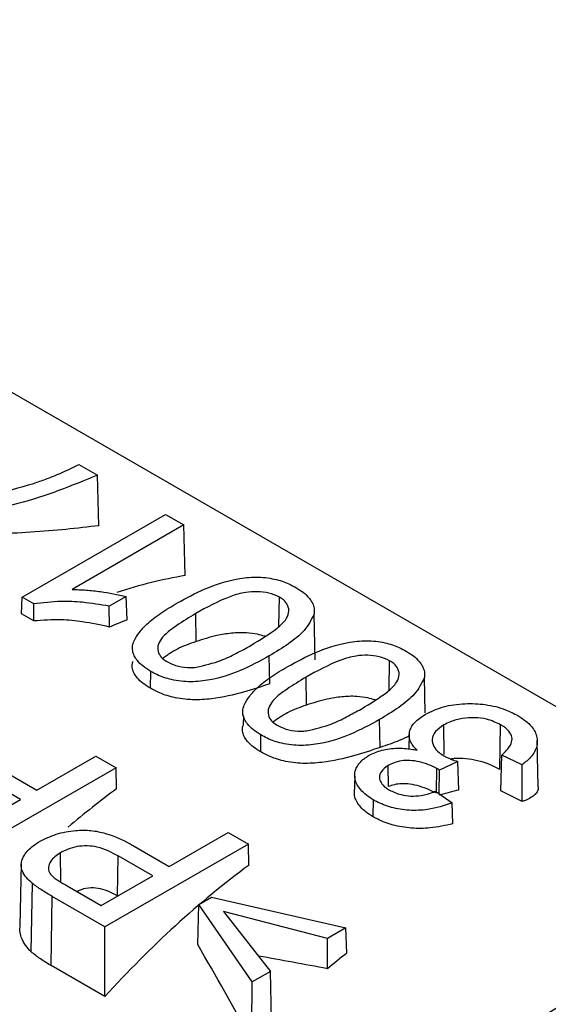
# Paper-space layout 'Sheet2' of a CAD drawing. Header units: millimetres. Extents: x 3 to 471, y 5 to 248.
# Tile 54 of 80: x 79.879 to 80.177, y 152.451 to 153.005. Entities that reach past the tile are written whole.
import ezdxf

# ---------------------------------------------------------------- set-up
doc = ezdxf.new("R2010")
doc.units = ezdxf.units.MM

psp = doc.layouts.new('Sheet2')

# ---------------------------------------------------------------- linework, layer by layer
at = {"color": 7, "linetype": 'Continuous', "lineweight": 25}
for p, q in [((80.34857, 152.52205), (79.51114, 153.00548)), ((79.91283, 152.75494), (79.92318, 152.74897)), ((79.92405, 152.72048), (79.92318, 152.74897)), ((79.88075, 152.68027), (79.96147, 152.72687)), ((79.96147, 152.72687), (79.97181, 152.72089)), ((79.97181, 152.72089), (79.90892, 152.68458)), ((79.97267, 152.69241), (79.97181, 152.72089)), ((79.88047, 152.67083), (79.88075, 152.68027)), ((79.88741, 152.67642), (79.88075, 152.68027)), ((79.93944, 152.6807), (79.9299, 152.67519)), ((79.93994, 152.66746), (79.93944, 152.6807)), ((80.02538, 152.66383), (80.02562, 152.68027)), ((79.88736, 152.66686), (79.88741, 152.67642)), ((79.92997, 152.66341), (79.9299, 152.67519)), ((79.88736, 152.66686), (79.88047, 152.67083)), ((79.97878, 152.65529), (79.97854, 152.67101)), ((80.04573, 152.64496), (80.04519, 152.67075)), ((80.0202, 152.6314), (80.01996, 152.64713)), ((80.08746, 152.62799), (80.08771, 152.64443)), ((79.95304, 152.62894), (79.95319, 152.63845)), ((80.04086, 152.61944), (80.04063, 152.63517)), ((80.1077, 152.61501), (80.10728, 152.63491)), ((80.00551, 152.61854), (80.0055, 152.61819)), ((80.0054, 152.61344), (80.00529, 152.60835)), ((80.08229, 152.59556), (80.08205, 152.61129)), ((80.11844, 152.59162), (80.11819, 152.60826)), ((80.14981, 152.5832), (80.15019, 152.60836)), ((80.01513, 152.59309), (80.01528, 152.60261)), ((80.09879, 152.60355), (80.0986, 152.59473)), ((80.17138, 152.57336), (80.17082, 152.59954)), ((79.88917, 152.57163), (79.92228, 152.59074)), ((79.92228, 152.59074), (79.93366, 152.58417)), ((80.15027, 152.57112), (80.15083, 152.59126)), ((80.16222, 152.58588), (80.15083, 152.59126)), ((80.08702, 152.57354), (80.08684, 152.58538)), ((80.1261, 152.58762), (80.11572, 152.58286)), ((80.1267, 152.57161), (80.1261, 152.58762)), ((80.16229, 152.5651), (80.16222, 152.58588)), ((79.93366, 152.58417), (79.85295, 152.53758)), ((79.86939, 152.58304), (79.88917, 152.57163)), ((79.93402, 152.57231), (79.93366, 152.58417)), ((80.11414, 152.57055), (80.11434, 152.58378)), ((80.11567, 152.56948), (80.11572, 152.58286)), ((79.87985, 152.56625), (79.86038, 152.57749)), ((80.06802, 152.57945), (80.06781, 152.56949)), ((80.11358, 152.57095), (80.12289, 152.56438)), ((79.85088, 152.54952), (79.87985, 152.56625)), ((80.07845, 152.55654), (80.07859, 152.56606)), ((80.12326, 152.55261), (80.12289, 152.56438)), ((79.96367, 152.52861), (79.99678, 152.54773)), ((79.99678, 152.54773), (80.00817, 152.54116)), ((80.00817, 152.54116), (79.92745, 152.49456)), ((80.00853, 152.5293), (80.00817, 152.54116)), ((79.90259, 152.51976), (79.90234, 152.53622)), ((79.9439, 152.54003), (79.96367, 152.52861)), ((79.88032, 152.53), (79.87958, 152.49507)), ((79.93456, 152.51198), (79.93489, 152.53448)), ((79.95436, 152.52324), (79.93489, 152.53448)), ((79.88592, 152.48051), (79.88659, 152.51903)), ((79.92538, 152.50651), (79.95436, 152.52324)), ((79.90611, 152.51764), (79.92538, 152.50651)), ((79.89721, 152.4727), (79.8978, 152.51168)), ((79.92745, 152.49456), (79.8978, 152.51168)), ((79.9347, 152.51189), (79.93456, 152.51198)), ((79.98023, 152.50711), (79.98747, 152.51129)), ((79.98747, 152.51129), (80.06301, 152.49397)), ((79.97966, 152.48456), (79.98023, 152.50711)), ((80.01024, 152.4635), (79.98023, 152.50711)), ((80.05266, 152.48799), (79.9942, 152.50323)), ((79.9942, 152.50323), (80.02058, 152.46947)), ((79.92745, 152.45524), (79.92745, 152.49456)), ((80.06301, 152.49397), (80.05266, 152.48799)), ((80.06356, 152.47976), (80.06301, 152.49397)), ((80.05274, 152.47096), (80.05266, 152.48799)), ((79.92745, 152.45524), (79.89721, 152.4727)), ((80.02058, 152.46947), (80.01024, 152.4635)), ((80.02127, 152.44243), (80.02058, 152.46947)), ((80.00999, 152.43107), (80.01024, 152.4635))]:
    psp.add_line(p, q, dxfattribs=at)
at = {"color": 8, "linetype": 'Continuous', "lineweight": 25}
psp.add_arc((80.39674, 152.1098), 0.40149, 103.4096, 140.5692, dxfattribs=at)
at = {"color": 7, "linetype": 'Continuous', "lineweight": 25}
for centre, major_axis, ratio, start_param, end_param in [((79.87888, 152.31208), (0.20276, 0.36404), 0.587367, 0.434892, 0.570277), ((79.89751, 152.30133), (0.20276, 0.36404), 0.587367, 0.614307, 0.648427), ((79.97822, 152.25473), (0.20276, 0.36404), 0.587367, 0.909397, 1.003614), ((80.06462, 152.20486), (0.24297, 0.33988), 0.650136, 0.642613, 0.67672), ((79.37398, 152.60355), (3.23852, -1.5495), 0.086913, 1.366688, 1.370509), ((80.05273, 152.21172), (0.20276, 0.36404), 0.587367, 0.909397, 1.197933), ((79.85783, 152.32423), (-0.35306, 0.64918), 0.250055, 4.741027, 4.824458), ((80.12102, 152.17229), (0.20276, 0.36404), 0.587367, 0.95511, 0.992673), ((80.29754, 152.07039), (1.07, -0.31341), 0.297909, 1.88777, 1.925139)]:
    psp.add_ellipse(centre, major_axis=major_axis, ratio=ratio, start_param=start_param, end_param=end_param, dxfattribs=at)
for points, knots in [([(79.88732, 152.74434), (79.88958, 152.74511), (79.89412, 152.74664), (79.90277, 152.75008), (79.90881, 152.753), (79.91283, 152.75494)], [0, 0, 0, 0, 0.25026, 0.500627, 1, 1, 1, 1]), ([(79.92318, 152.74897), (79.90878, 152.74302), (79.88106, 152.73157), (79.84523, 152.72644), (79.82694, 152.72575), (79.82487, 152.72567)], [0, 0, 0, 0, 0.489613, 0.942234, 1, 1, 1, 1]), ([(79.81255, 152.73051), (79.82118, 152.73121), (79.83847, 152.73263), (79.86368, 152.73735), (79.87939, 152.742), (79.88732, 152.74434)], [0, 0, 0, 0, 0.330495, 0.6623061, 1, 1, 1, 1]), ([(79.92405, 152.72048), (79.91182, 152.71907), (79.8881, 152.71635), (79.85773, 152.71557), (79.84301, 152.7152)], [0, 0, 0, 0, 0.515689, 1, 1, 1, 1]), ([(79.96822, 152.677), (79.97324, 152.67974), (79.9833, 152.68523), (79.99858, 152.69042), (80.01253, 152.6919), (80.02276, 152.69079), (80.03011, 152.68827), (80.03367, 152.68634), (80.03494, 152.68565)], [0, 0, 0, 0, 0.267915, 0.537999, 0.673588, 0.810207, 0.932334, 1, 1, 1, 1]), ([(80.03494, 152.68565), (80.03633, 152.68478), (80.03916, 152.68302), (80.04195, 152.68039), (80.0437, 152.67804), (80.04473, 152.67589), (80.04541, 152.67345), (80.04526, 152.67166), (80.04519, 152.67075)], [0, 0, 0, 0, 0.214408, 0.43321, 0.553799, 0.676194, 0.836136, 1, 1, 1, 1]), ([(79.90892, 152.68458), (79.91161, 152.68451), (79.91698, 152.68436), (79.92729, 152.68317), (79.93463, 152.68168), (79.93944, 152.6807)], [0, 0, 0, 0, 0.2567612, 0.5134609, 1, 1, 1, 1]), ([(80.02562, 152.68027), (80.02373, 152.68114), (80.02009, 152.68282), (80.01323, 152.68349), (80.00567, 152.68308), (79.99318, 152.6792), (79.98472, 152.67447), (79.97854, 152.67101)], [0, 0, 0, 0, 0.129212, 0.248201, 0.364751, 0.535159, 1, 1, 1, 1]), ([(80.00958, 152.65309), (80.01477, 152.65621), (80.02207, 152.6606), (80.02913, 152.66694), (80.03127, 152.67143), (80.03077, 152.67541), (80.02853, 152.67841), (80.02644, 152.67975), (80.02562, 152.68027)], [0, 0, 0, 0, 0.404114, 0.568422, 0.700441, 0.832203, 0.934242, 1, 1, 1, 1]), ([(79.9299, 152.67519), (79.92489, 152.67602), (79.916, 152.67748), (79.9015, 152.67815), (79.89248, 152.67704), (79.88741, 152.67642)], [0, 0, 0, 0, 0.361976, 0.6421071, 1, 1, 1, 1]), ([(79.95319, 152.63845), (79.9517, 152.63938), (79.94868, 152.64127), (79.9457, 152.64433), (79.94382, 152.64729), (79.94292, 152.65002), (79.94288, 152.65283), (79.94402, 152.65635), (79.94674, 152.66047), (79.95154, 152.66582), (79.95881, 152.67139), (79.96507, 152.67512), (79.96822, 152.677)], [0, 0, 0, 0, 0.084751, 0.171807, 0.233044, 0.295868, 0.357182, 0.420516, 0.534782, 0.651667, 0.82434, 1, 1, 1, 1]), ([(79.97854, 152.67101), (79.97491, 152.66881), (79.96764, 152.66441), (79.9597, 152.65837), (79.95692, 152.6528), (79.95723, 152.64895), (79.9594, 152.64584), (79.96165, 152.64439), (79.96261, 152.64376)], [0, 0, 0, 0, 0.284257, 0.569985, 0.69421, 0.818568, 0.922553, 1, 1, 1, 1]), ([(80.04519, 152.67075), (80.04361, 152.66758), (80.04058, 152.66148), (80.03087, 152.6538), (80.02363, 152.64937), (80.01996, 152.64713)], [0, 0, 0, 0, 0.3494481, 0.6709028, 1, 1, 1, 1]), ([(79.92997, 152.66341), (79.92495, 152.66449), (79.91608, 152.66642), (79.90155, 152.6679), (79.89249, 152.66723), (79.88736, 152.66686)], [0, 0, 0, 0, 0.3618235, 0.638604, 1, 1, 1, 1]), ([(80.01739, 152.65824), (80.01604, 152.65862), (80.01266, 152.65958), (80.00599, 152.66042), (79.99832, 152.66005), (79.9889, 152.65844), (79.9826, 152.65648), (79.97877, 152.65528)], [0, 0, 0, 0, 0.0902984, 0.2249871, 0.42976, 0.6533368, 1, 1, 1, 1]), ([(79.97878, 152.65529), (79.9751, 152.65398), (79.96797, 152.65144), (79.96255, 152.64757), (79.95992, 152.64569)], [0, 0, 0, 0, 0.515325, 1, 1, 1, 1]), ([(79.97888, 152.64076), (79.98364, 152.6419), (79.99187, 152.64386), (80.00152, 152.64861), (80.00689, 152.65159), (80.00958, 152.65309)], [0, 0, 0, 0, 0.40688, 0.702188, 1, 1, 1, 1]), ([(80.03031, 152.64116), (80.03533, 152.64389), (80.04539, 152.64938), (80.06067, 152.65458), (80.07462, 152.65606), (80.08485, 152.65495), (80.09219, 152.65243), (80.09576, 152.65049), (80.09702, 152.6498)], [0, 0, 0, 0, 0.267915, 0.537999, 0.673588, 0.810207, 0.932334, 1, 1, 1, 1]), ([(80.01996, 152.64713), (80.01458, 152.6442), (80.00462, 152.63877), (79.98931, 152.63372), (79.97576, 152.63219), (79.96516, 152.63334), (79.95782, 152.63593), (79.95434, 152.63783), (79.95319, 152.63845)], [0, 0, 0, 0, 0.2870403, 0.5311337, 0.6720427, 0.8142279, 0.9385523, 1, 1, 1, 1]), ([(80.08771, 152.64443), (80.08582, 152.6453), (80.08217, 152.64698), (80.07532, 152.64765), (80.06776, 152.64723), (80.05526, 152.64336), (80.04681, 152.63863), (80.04063, 152.63517)], [0, 0, 0, 0, 0.129212, 0.248201, 0.364751, 0.535159, 1, 1, 1, 1]), ([(80.09702, 152.6498), (80.09842, 152.64893), (80.10125, 152.64718), (80.10404, 152.64455), (80.10579, 152.6422), (80.10682, 152.64005), (80.1075, 152.6376), (80.10735, 152.63581), (80.10728, 152.63491)], [0, 0, 0, 0, 0.214408, 0.43321, 0.553799, 0.676194, 0.836136, 1, 1, 1, 1]), ([(79.95304, 152.62894), (79.95161, 152.62983), (79.9487, 152.63163), (79.94573, 152.63451), (79.94376, 152.63731), (79.94279, 152.6399), (79.94259, 152.64225), (79.94309, 152.64362), (79.94329, 152.64418)], [0, 0, 0, 0, 0.206226, 0.417488, 0.574173, 0.734861, 0.89175, 1, 1, 1, 1]), ([(79.96261, 152.64376), (79.96461, 152.64283), (79.96837, 152.64106), (79.97443, 152.6405), (79.97777, 152.6407), (79.97888, 152.64076)], [0, 0, 0, 0, 0.42911, 0.810922, 1, 1, 1, 1]), ([(80.01528, 152.60261), (80.01379, 152.60354), (80.01077, 152.60543), (80.00779, 152.60848), (80.0059, 152.61144), (80.00501, 152.61417), (80.00497, 152.61699), (80.00611, 152.6205), (80.00883, 152.62462), (80.01363, 152.62998), (80.02089, 152.63555), (80.02715, 152.63928), (80.03031, 152.64116)], [0, 0, 0, 0, 0.084751, 0.171807, 0.233044, 0.295868, 0.357182, 0.420516, 0.534782, 0.651667, 0.82434, 1, 1, 1, 1]), ([(80.07167, 152.61725), (80.07686, 152.62037), (80.08416, 152.62475), (80.09122, 152.6311), (80.09336, 152.63559), (80.09286, 152.63956), (80.09062, 152.64257), (80.08853, 152.6439), (80.08771, 152.64443)], [0, 0, 0, 0, 0.404114, 0.568422, 0.700441, 0.832203, 0.934242, 1, 1, 1, 1]), ([(80.04063, 152.63517), (80.037, 152.63297), (80.02972, 152.62857), (80.02178, 152.62253), (80.01901, 152.61695), (80.01932, 152.61311), (80.02148, 152.61), (80.02374, 152.60854), (80.0247, 152.60792)], [0, 0, 0, 0, 0.284257, 0.569985, 0.69421, 0.818568, 0.922553, 1, 1, 1, 1]), ([(80.0202, 152.6314), (80.01542, 152.62981), (80.00569, 152.62657), (79.9908, 152.62304), (79.97676, 152.62216), (79.96605, 152.62346), (79.95821, 152.62614), (79.95444, 152.62818), (79.95304, 152.62894)], [0, 0, 0, 0, 0.2566022, 0.5214207, 0.6610193, 0.801929, 0.9267348, 1, 1, 1, 1]), ([(80.10728, 152.63491), (80.1057, 152.63173), (80.10267, 152.62564), (80.09296, 152.61796), (80.08572, 152.61353), (80.08205, 152.61129)], [0, 0, 0, 0, 0.349448, 0.670903, 1, 1, 1, 1]), ([(80.07948, 152.6224), (80.07813, 152.62278), (80.07475, 152.62374), (80.06808, 152.62458), (80.06041, 152.62421), (80.05099, 152.6226), (80.04469, 152.62064), (80.04086, 152.61944)], [0, 0, 0, 0, 0.090298, 0.224987, 0.42976, 0.653337, 1, 1, 1, 1]), ([(80.04087, 152.61944), (80.03719, 152.61814), (80.03006, 152.6156), (80.02464, 152.61172), (80.02201, 152.60984)], [0, 0, 0, 0, 0.5153246, 1, 1, 1, 1]), ([(80.10792, 152.61428), (80.11113, 152.61583), (80.11757, 152.61894), (80.12976, 152.62057), (80.14196, 152.62005), (80.15231, 152.61748), (80.15763, 152.6147), (80.15987, 152.61352)], [0, 0, 0, 0, 0.21461, 0.430848, 0.628567, 0.843218, 1, 1, 1, 1]), ([(80.04097, 152.60492), (80.04573, 152.60605), (80.05395, 152.60802), (80.0636, 152.61277), (80.06898, 152.61575), (80.07167, 152.61725)], [0, 0, 0, 0, 0.40688, 0.702188, 1, 1, 1, 1]), ([(80.10317, 152.59404), (80.10236, 152.59487), (80.10073, 152.59654), (80.09916, 152.59928), (80.09857, 152.60219), (80.09892, 152.60496), (80.10009, 152.60755), (80.10195, 152.60993), (80.10461, 152.6122), (80.10681, 152.61358), (80.10792, 152.61428)], [0, 0, 0, 0, 0.127867, 0.258719, 0.387041, 0.520416, 0.631986, 0.746815, 0.872168, 1, 1, 1, 1]), ([(80.15987, 152.61352), (80.16135, 152.6126), (80.16434, 152.61072), (80.16759, 152.60761), (80.16971, 152.60439), (80.17079, 152.60122), (80.17093, 152.59797), (80.17016, 152.59475), (80.16845, 152.59159), (80.16622, 152.58911), (80.16403, 152.58723), (80.16282, 152.58634), (80.16222, 152.58588)], [0, 0, 0, 0, 0.12332, 0.249553, 0.353517, 0.460498, 0.564448, 0.671237, 0.778198, 0.888357, 0.944076, 1, 1, 1, 1]), ([(80.01513, 152.59309), (80.01369, 152.59398), (80.01079, 152.59579), (80.00782, 152.59867), (80.00585, 152.60147), (80.00487, 152.60406), (80.00467, 152.60641), (80.00518, 152.60778), (80.00538, 152.60834)], [0, 0, 0, 0, 0.206226, 0.417488, 0.574173, 0.734861, 0.89175, 1, 1, 1, 1]), ([(80.08205, 152.61129), (80.07667, 152.60836), (80.06671, 152.60292), (80.0514, 152.59788), (80.03785, 152.59634), (80.02725, 152.5975), (80.0199, 152.60008), (80.01643, 152.60198), (80.01528, 152.60261)], [0, 0, 0, 0, 0.28704, 0.531134, 0.672043, 0.814228, 0.938552, 1, 1, 1, 1]), ([(80.0247, 152.60792), (80.02669, 152.60699), (80.03046, 152.60522), (80.03652, 152.60466), (80.03986, 152.60485), (80.04097, 152.60492)], [0, 0, 0, 0, 0.4291103, 0.8109223, 1, 1, 1, 1]), ([(80.11819, 152.60826), (80.11647, 152.60709), (80.11302, 152.60474), (80.1113, 152.60033), (80.11216, 152.59617), (80.11484, 152.59301), (80.11734, 152.59145), (80.1183, 152.59085)], [0, 0, 0, 0, 0.233781, 0.470108, 0.672246, 0.873811, 1, 1, 1, 1]), ([(80.15019, 152.60836), (80.14768, 152.60957), (80.1434, 152.61164), (80.13555, 152.61257), (80.12847, 152.61211), (80.12249, 152.61051), (80.11942, 152.6089), (80.11819, 152.60826)], [0, 0, 0, 0, 0.269274, 0.46119, 0.652886, 0.860693, 1, 1, 1, 1]), ([(80.15083, 152.59126), (80.15271, 152.5931), (80.15563, 152.59596), (80.15702, 152.60045), (80.15571, 152.60416), (80.15288, 152.60673), (80.15073, 152.60803), (80.15019, 152.60836)], [0, 0, 0, 0, 0.337923, 0.524881, 0.713082, 0.927455, 1, 1, 1, 1]), ([(80.09876, 152.60214), (80.09695, 152.60125), (80.09227, 152.59893), (80.08609, 152.59684), (80.08229, 152.59556)], [0, 0, 0, 0, 0.385242, 1, 1, 1, 1]), ([(80.08229, 152.59556), (80.0775, 152.59397), (80.06778, 152.59073), (80.05289, 152.5872), (80.03885, 152.58631), (80.02813, 152.58762), (80.0203, 152.59029), (80.01653, 152.59234), (80.01513, 152.59309)], [0, 0, 0, 0, 0.256602, 0.521421, 0.661019, 0.801929, 0.926735, 1, 1, 1, 1]), ([(80.07859, 152.56606), (80.07722, 152.56692), (80.07443, 152.56867), (80.07144, 152.5716), (80.06932, 152.57462), (80.0681, 152.57764), (80.06789, 152.58077), (80.06873, 152.58371), (80.07036, 152.5864), (80.07224, 152.58845), (80.07431, 152.59), (80.07554, 152.59077), (80.07615, 152.59116)], [0, 0, 0, 0, 0.125399, 0.253545, 0.362463, 0.474058, 0.583214, 0.696798, 0.790971, 0.887619, 0.943605, 1, 1, 1, 1]), ([(80.07615, 152.59116), (80.07846, 152.59224), (80.08308, 152.59442), (80.09174, 152.59547), (80.0985, 152.59494), (80.10208, 152.59425), (80.10317, 152.59404)], [0, 0, 0, 0, 0.303717, 0.609913, 0.881305, 1, 1, 1, 1]), ([(80.1183, 152.59085), (80.1189, 152.59054), (80.12009, 152.58991), (80.12266, 152.5888), (80.12472, 152.58809), (80.1261, 152.58762)], [0, 0, 0, 0, 0.2511259, 0.5022591, 1, 1, 1, 1]), ([(80.08684, 152.58538), (80.08537, 152.58435), (80.08263, 152.58242), (80.08172, 152.57887), (80.08263, 152.57569), (80.08492, 152.57331), (80.08685, 152.57208), (80.08758, 152.57162)], [0, 0, 0, 0, 0.256807, 0.478686, 0.67565, 0.878133, 1, 1, 1, 1]), ([(80.11434, 152.58378), (80.11124, 152.5852), (80.10664, 152.58731), (80.09938, 152.58839), (80.09433, 152.58818), (80.09012, 152.58709), (80.08791, 152.58594), (80.08684, 152.58538)], [0, 0, 0, 0, 0.378174, 0.562326, 0.711724, 0.861061, 1, 1, 1, 1]), ([(80.14981, 152.5832), (80.1478, 152.58425), (80.1441, 152.5862), (80.13719, 152.58827), (80.13047, 152.58932), (80.12526, 152.58958), (80.12285, 152.58912), (80.12226, 152.58901)], [0, 0, 0, 0, 0.256199, 0.472371, 0.688192, 0.923851, 1, 1, 1, 1]), ([(80.48499, 152.5867), (80.45823, 152.57472), (80.39741, 152.54749), (80.30447, 152.50255), (80.22133, 152.44829), (80.17139, 152.40884), (80.14618, 152.392), (80.14225, 152.38937)], [0, 0, 0, 0, 0.216247, 0.491477, 0.733681, 0.958474, 1, 1, 1, 1]), ([(80.11572, 152.58286), (80.1156, 152.58294), (80.11538, 152.5831), (80.11493, 152.58341), (80.11457, 152.58364), (80.11434, 152.58378)], [0, 0, 0, 0, 0.253491, 0.506983, 1, 1, 1, 1]), ([(80.11413, 152.56978), (80.11111, 152.57123), (80.10659, 152.5734), (80.09947, 152.57499), (80.09447, 152.5753), (80.09029, 152.57475), (80.08808, 152.57393), (80.08701, 152.57354)], [0, 0, 0, 0, 0.37276, 0.558569, 0.708465, 0.858272, 1, 1, 1, 1]), ([(80.07845, 152.55654), (80.07711, 152.55738), (80.07439, 152.55907), (80.07139, 152.56187), (80.06926, 152.56475), (80.06801, 152.5673), (80.06795, 152.56888), (80.06793, 152.5695)], [0, 0, 0, 0, 0.225891, 0.456368, 0.659595, 0.867787, 1, 1, 1, 1]), ([(80.08758, 152.57162), (80.08964, 152.57063), (80.09319, 152.56892), (80.09966, 152.56804), (80.10613, 152.56846), (80.11067, 152.56978), (80.11319, 152.57079), (80.11358, 152.57095)], [0, 0, 0, 0, 0.277719, 0.477654, 0.677999, 0.949885, 1, 1, 1, 1]), ([(80.17129, 152.57336), (80.17131, 152.57291), (80.17138, 152.57175), (80.17051, 152.57), (80.16871, 152.56812), (80.16635, 152.56676), (80.16409, 152.56579), (80.16289, 152.56533), (80.16229, 152.5651)], [0, 0, 0, 0, 0.12936, 0.335021, 0.554699, 0.780558, 0.890135, 1, 1, 1, 1]), ([(80.12289, 152.56438), (80.11844, 152.56288), (80.11096, 152.56037), (80.09866, 152.55989), (80.08853, 152.56152), (80.08216, 152.56409), (80.07914, 152.56576), (80.07859, 152.56606)], [0, 0, 0, 0, 0.3140545, 0.5276806, 0.7416924, 0.9529602, 1, 1, 1, 1]), ([(80.12326, 152.55261), (80.11911, 152.55164), (80.11193, 152.54998), (80.09988, 152.54986), (80.08955, 152.5516), (80.08261, 152.55426), (80.07929, 152.55608), (80.07845, 152.55654)], [0, 0, 0, 0, 0.292888, 0.50676, 0.721226, 0.929197, 1, 1, 1, 1]), ([(79.89064, 152.54261), (79.89364, 152.5441), (79.89957, 152.54706), (79.90995, 152.54898), (79.91968, 152.54913), (79.93062, 152.54669), (79.93829, 152.54317), (79.94317, 152.54044), (79.9439, 152.54003)], [0, 0, 0, 0, 0.193671, 0.382777, 0.523926, 0.665123, 0.950014, 1, 1, 1, 1]), ([(79.88659, 152.51903), (79.88539, 152.52009), (79.88295, 152.52224), (79.88092, 152.5255), (79.88019, 152.52854), (79.88037, 152.53117), (79.88132, 152.53375), (79.88294, 152.53635), (79.88534, 152.53896), (79.88808, 152.54105), (79.88998, 152.54221), (79.89064, 152.54261)], [0, 0, 0, 0, 0.145706, 0.295947, 0.395407, 0.497955, 0.597325, 0.698767, 0.816265, 0.936649, 1, 1, 1, 1]), ([(79.90234, 152.53622), (79.90022, 152.53474), (79.89679, 152.53234), (79.89541, 152.52831), (79.89583, 152.52548), (79.89704, 152.52401), (79.89752, 152.52342)], [0, 0, 0, 0, 0.403748, 0.653524, 0.859439, 1, 1, 1, 1]), ([(79.93489, 152.53448), (79.93121, 152.53643), (79.92611, 152.53915), (79.91746, 152.54039), (79.91174, 152.53988), (79.90656, 152.53843), (79.90376, 152.53696), (79.90234, 152.53622)], [0, 0, 0, 0, 0.392378, 0.544752, 0.697362, 0.846947, 1, 1, 1, 1]), ([(79.8978, 152.51168), (79.89678, 152.51228), (79.89473, 152.51349), (79.89084, 152.51586), (79.88827, 152.51778), (79.88659, 152.51903)], [0, 0, 0, 0, 0.258217, 0.516456, 1, 1, 1, 1]), ([(79.89752, 152.52342), (79.89814, 152.52288), (79.89937, 152.52182), (79.90227, 152.5199), (79.90458, 152.51854), (79.90611, 152.51764)], [0, 0, 0, 0, 0.2513229, 0.5022885, 1, 1, 1, 1]), ([(79.93456, 152.51197), (79.93151, 152.51356), (79.92705, 152.51587), (79.91966, 152.51674), (79.9149, 152.51605), (79.91246, 152.5148), (79.9117, 152.51441)], [0, 0, 0, 0, 0.467787, 0.684, 0.902012, 1, 1, 1, 1]), ([(79.88592, 152.48051), (79.88475, 152.4817), (79.88237, 152.48413), (79.88033, 152.4882), (79.87949, 152.49194), (79.87961, 152.49413), (79.87966, 152.49507)], [0, 0, 0, 0, 0.301267, 0.611957, 0.833732, 1, 1, 1, 1]), ([(79.89721, 152.4727), (79.89619, 152.47331), (79.89413, 152.47453), (79.89021, 152.47699), (79.88761, 152.47912), (79.88592, 152.48051)], [0, 0, 0, 0, 0.255085, 0.516161, 1, 1, 1, 1])]:
    psp.add_open_spline(points, degree=3, knots=knots, dxfattribs=at)

doc.saveas('drawing.dxf')
